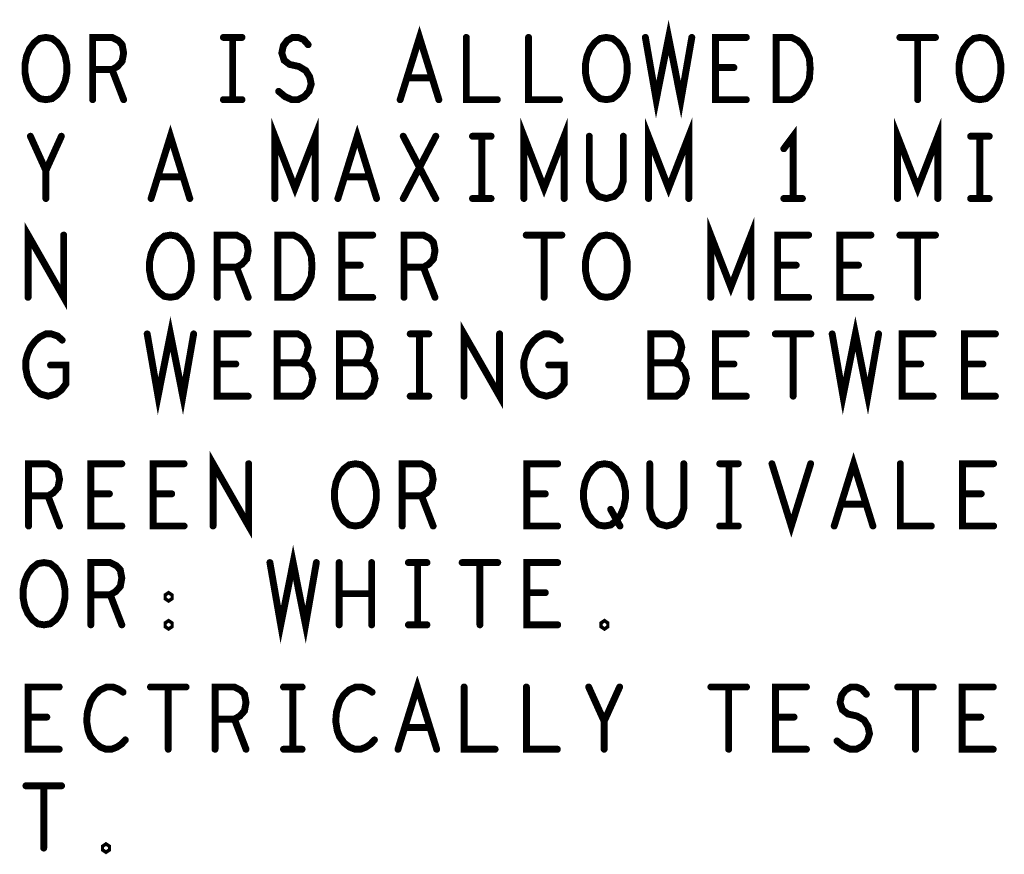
# Model space of a CAD drawing. Extents: x -1 to 10.1, y -2.5 to 8.
# Tile 23 of 38: x 7.3 to 8.3, y -0.6 to 0.3. Entities that reach past the tile are written whole.
import ezdxf

# ---------------------------------------------------------------- set-up
doc = ezdxf.new("R2010")
doc.units = 0
doc.layers.get('0').update_dxf_attribs({"color": 3, "linetype": 'CONTINUOUS'})

# ---------------------------------------------------------------- blocks, each defined once
blk = doc.blocks.new('PAD_R1')
at = {"const_width": 0.5}
blk.add_lwpolyline([(0.25, 0, 1), (-0.25, 0, 1)], format="xyb", close=True, dxfattribs=at)

msp = doc.modelspace()

# ---------------------------------------------------------------- linework, layer by layer
at = {"const_width": 0.007}
for points in [[(7.97686, 0.26239), (7.98783, 0.19939), (8.00036, 0.26239), (8.01289, 0.19939), (8.02386, 0.26239)], [(7.72878, 0.19939), (7.74836, 0.26239), (7.76794, 0.19939)], [(7.41769, 0.19939), (7.41769, 0.26239), (7.43728, 0.26239), (7.44354, 0.25924), (7.44746, 0.25504), (7.44903, 0.24664), (7.44746, 0.23824), (7.44276, 0.23299), (7.43728, 0.22984), (7.41769, 0.22984)], [(7.54996, 0.26239), (7.56876, 0.26239)], [(7.55936, 0.26239), (7.55936, 0.19939)], [(7.60591, 0.20779), (7.61218, 0.20254), (7.61923, 0.19939), (7.62549, 0.19939), (7.63176, 0.20254), (7.63646, 0.20779), (7.63881, 0.21514), (7.63724, 0.22249), (7.63333, 0.22879), (7.62628, 0.23299), (7.61688, 0.23509), (7.61139, 0.23929), (7.60904, 0.24664), (7.61061, 0.25399), (7.61453, 0.25924), (7.62001, 0.26239), (7.62549, 0.26239), (7.63098, 0.26029), (7.63568, 0.25504)], [(7.79569, 0.26239), (7.79569, 0.19939), (7.82703, 0.19939)], [(7.85869, 0.26239), (7.85869, 0.19939), (7.89003, 0.19939)], [(8.07903, 0.19939), (8.04769, 0.19939), (8.04769, 0.26239), (8.07903, 0.26239)], [(8.23434, 0.26239), (8.27038, 0.26239)], [(8.25236, 0.26239), (8.25236, 0.19939)], [(7.43728, 0.22984), (7.44903, 0.19939)], [(8.06649, 0.23194), (8.04769, 0.23194)], [(7.76089, 0.22144), (7.73583, 0.22144)], [(7.54996, 0.19939), (7.56876, 0.19939)], [(7.60199, 0.09939), (7.60199, 0.16239), (7.62236, 0.10989), (7.64273, 0.16239), (7.64273, 0.09939)], [(7.85399, 0.09939), (7.85399, 0.16239), (7.87436, 0.10989), (7.89473, 0.16239), (7.89473, 0.09939)], [(7.97999, 0.09939), (7.97999, 0.16239), (8.00036, 0.10989), (8.02073, 0.16239), (8.02073, 0.09939)], [(8.23199, 0.09939), (8.23199, 0.16239), (8.25236, 0.10989), (8.27273, 0.16239), (8.27273, 0.09939)], [(7.47678, 0.09939), (7.49636, 0.16239), (7.51594, 0.09939)], [(7.66578, 0.09939), (7.68536, 0.16239), (7.70494, 0.09939)], [(8.12636, 0.09939), (8.12636, 0.16239), (8.11696, 0.14979)], [(7.37036, 0.09939), (7.37036, 0.12774), (7.35469, 0.16239)], [(7.38603, 0.16239), (7.37036, 0.12774)], [(7.73191, 0.09939), (7.76481, 0.16239)], [(7.73191, 0.16239), (7.76481, 0.09939)], [(7.80196, 0.16239), (7.82076, 0.16239)], [(7.81136, 0.16239), (7.81136, 0.09939)], [(7.92013, 0.16239), (7.92013, 0.11724), (7.92326, 0.10779), (7.92953, 0.10149), (7.93736, 0.09939), (7.94519, 0.10149), (7.95146, 0.10779), (7.95459, 0.11724), (7.95459, 0.16239)], [(8.30596, 0.16239), (8.32476, 0.16239)], [(8.31536, 0.16239), (8.31536, 0.09939)], [(7.50889, 0.12144), (7.48383, 0.12144)], [(7.69789, 0.12144), (7.67283, 0.12144)], [(7.80196, 0.09939), (7.82076, 0.09939)], [(8.11696, 0.09939), (8.13576, 0.09939)], [(8.30596, 0.09939), (8.32476, 0.09939)], [(8.04299, -0.00061), (8.04299, 0.06239), (8.06336, 0.00989), (8.08373, 0.06239), (8.08373, -0.00061)], [(7.35234, -0.00061), (7.35234, 0.06239), (7.38838, -0.00061), (7.38838, 0.06239)], [(7.54369, -0.00061), (7.54369, 0.06239), (7.56328, 0.06239), (7.56954, 0.05924), (7.57346, 0.05504), (7.57503, 0.04664), (7.57346, 0.03824), (7.56876, 0.03299), (7.56328, 0.02984), (7.54369, 0.02984)], [(7.70103, -0.00061), (7.66969, -0.00061), (7.66969, 0.06239), (7.70103, 0.06239)], [(7.73269, -0.00061), (7.73269, 0.06239), (7.75228, 0.06239), (7.75854, 0.05924), (7.76246, 0.05504), (7.76403, 0.04664), (7.76246, 0.03824), (7.75776, 0.03299), (7.75228, 0.02984), (7.73269, 0.02984)], [(7.85634, 0.06239), (7.89238, 0.06239)], [(7.87436, 0.06239), (7.87436, -0.00061)], [(8.14203, -0.00061), (8.11069, -0.00061), (8.11069, 0.06239), (8.14203, 0.06239)], [(8.20503, -0.00061), (8.17369, -0.00061), (8.17369, 0.06239), (8.20503, 0.06239)], [(8.23434, 0.06239), (8.27038, 0.06239)], [(8.25236, 0.06239), (8.25236, -0.00061)], [(7.56328, 0.02984), (7.57503, -0.00061)], [(7.68849, 0.03194), (7.66969, 0.03194)], [(7.75228, 0.02984), (7.76403, -0.00061)], [(8.12949, 0.03194), (8.11069, 0.03194)], [(8.19249, 0.03194), (8.17369, 0.03194)], [(7.47286, -0.03761), (7.48383, -0.10061), (7.49636, -0.03761), (7.50889, -0.10061), (7.51986, -0.03761)], [(8.16586, -0.03761), (8.17683, -0.10061), (8.18936, -0.03761), (8.20189, -0.10061), (8.21286, -0.03761)], [(7.79334, -0.10061), (7.79334, -0.03761), (7.82938, -0.10061), (7.82938, -0.03761)], [(7.37506, -0.06911), (7.39073, -0.06911), (7.39073, -0.08801), (7.38603, -0.09431), (7.38054, -0.09851), (7.37271, -0.10061), (7.36488, -0.09851), (7.35939, -0.09431), (7.35469, -0.08801), (7.35156, -0.08066), (7.34999, -0.07226), (7.34999, -0.06491), (7.35156, -0.05861), (7.35469, -0.05126), (7.35939, -0.04496), (7.36409, -0.04076), (7.37036, -0.03761), (7.37584, -0.03761), (7.38211, -0.03971), (7.38681, -0.04391)], [(7.57503, -0.10061), (7.54369, -0.10061), (7.54369, -0.03761), (7.57503, -0.03761)], [(7.62863, -0.06701), (7.63176, -0.06386), (7.63411, -0.05861), (7.63568, -0.05126), (7.63411, -0.04496), (7.63098, -0.04076), (7.62549, -0.03761), (7.60434, -0.03761), (7.60434, -0.10061), (7.63019, -0.10061), (7.63568, -0.09641), (7.63881, -0.09011), (7.64038, -0.08276), (7.63881, -0.07541), (7.63411, -0.06911), (7.62863, -0.06701), (7.60434, -0.06701)], [(7.69163, -0.06701), (7.69476, -0.06386), (7.69711, -0.05861), (7.69868, -0.05126), (7.69711, -0.04496), (7.69398, -0.04076), (7.68849, -0.03761), (7.66734, -0.03761), (7.66734, -0.10061), (7.69319, -0.10061), (7.69868, -0.09641), (7.70181, -0.09011), (7.70338, -0.08276), (7.70181, -0.07541), (7.69711, -0.06911), (7.69163, -0.06701), (7.66734, -0.06701)], [(7.73896, -0.03761), (7.75776, -0.03761)], [(7.74836, -0.03761), (7.74836, -0.10061)], [(7.87906, -0.06911), (7.89473, -0.06911), (7.89473, -0.08801), (7.89003, -0.09431), (7.88454, -0.09851), (7.87671, -0.10061), (7.86888, -0.09851), (7.86339, -0.09431), (7.85869, -0.08801), (7.85556, -0.08066), (7.85399, -0.07226), (7.85399, -0.06491), (7.85556, -0.05861), (7.85869, -0.05126), (7.86339, -0.04496), (7.86809, -0.04076), (7.87436, -0.03761), (7.87984, -0.03761), (7.88611, -0.03971), (7.89081, -0.04391)], [(8.00663, -0.06701), (8.00976, -0.06386), (8.01211, -0.05861), (8.01368, -0.05126), (8.01211, -0.04496), (8.00898, -0.04076), (8.00349, -0.03761), (7.98234, -0.03761), (7.98234, -0.10061), (8.00819, -0.10061), (8.01368, -0.09641), (8.01681, -0.09011), (8.01838, -0.08276), (8.01681, -0.07541), (8.01211, -0.06911), (8.00663, -0.06701), (7.98234, -0.06701)], [(8.07903, -0.10061), (8.04769, -0.10061), (8.04769, -0.03761), (8.07903, -0.03761)], [(8.10834, -0.03761), (8.14438, -0.03761)], [(8.12636, -0.03761), (8.12636, -0.10061)], [(8.26803, -0.10061), (8.23669, -0.10061), (8.23669, -0.03761), (8.26803, -0.03761)], [(8.33103, -0.10061), (8.29969, -0.10061), (8.29969, -0.03761), (8.33103, -0.03761)], [(7.56249, -0.06806), (7.54369, -0.06806)], [(8.06649, -0.06806), (8.04769, -0.06806)], [(8.25549, -0.06806), (8.23669, -0.06806)], [(8.31849, -0.06806), (8.29969, -0.06806)], [(7.73896, -0.10061), (7.75776, -0.10061)], [(7.53948, -0.232), (7.53948, -0.169), (7.57552, -0.232), (7.57552, -0.169)], [(8.16792, -0.232), (8.1875, -0.169), (8.20708, -0.232)], [(7.35283, -0.232), (7.35283, -0.169), (7.37242, -0.169), (7.37868, -0.17215), (7.3826, -0.17635), (7.38417, -0.18475), (7.3826, -0.19315), (7.3779, -0.1984), (7.37242, -0.20155), (7.35283, -0.20155)], [(7.44717, -0.232), (7.41583, -0.232), (7.41583, -0.169), (7.44717, -0.169)], [(7.51017, -0.232), (7.47883, -0.232), (7.47883, -0.169), (7.51017, -0.169)], [(7.73083, -0.232), (7.73083, -0.169), (7.75042, -0.169), (7.75668, -0.17215), (7.7606, -0.17635), (7.76217, -0.18475), (7.7606, -0.19315), (7.7559, -0.1984), (7.75042, -0.20155), (7.73083, -0.20155)], [(7.88817, -0.232), (7.85683, -0.232), (7.85683, -0.169), (7.88817, -0.169)], [(7.98127, -0.169), (7.98127, -0.21415), (7.9844, -0.2236), (7.99067, -0.2299), (7.9985, -0.232), (8.00633, -0.2299), (8.0126, -0.2236), (8.01573, -0.21415), (8.01573, -0.169)], [(8.0521, -0.169), (8.0709, -0.169)], [(8.0615, -0.169), (8.0615, -0.232)], [(8.10492, -0.169), (8.1245, -0.232), (8.14408, -0.169)], [(8.23483, -0.169), (8.23483, -0.232), (8.26617, -0.232)], [(8.32917, -0.232), (8.29783, -0.232), (8.29783, -0.169), (8.32917, -0.169)], [(7.37242, -0.20155), (7.38417, -0.232)], [(7.43463, -0.19945), (7.41583, -0.19945)], [(7.49763, -0.19945), (7.47883, -0.19945)], [(7.75042, -0.20155), (7.76217, -0.232)], [(7.87563, -0.19945), (7.85683, -0.19945)], [(8.31663, -0.19945), (8.29783, -0.19945)], [(8.20003, -0.20995), (8.17497, -0.20995)], [(7.94177, -0.2152), (7.95117, -0.232)], [(8.0521, -0.232), (8.0709, -0.232)], [(7.597, -0.269), (7.60797, -0.332), (7.6205, -0.269), (7.63303, -0.332), (7.644, -0.269)], [(7.41583, -0.332), (7.41583, -0.269), (7.43542, -0.269), (7.44168, -0.27215), (7.4456, -0.27635), (7.44717, -0.28475), (7.4456, -0.29315), (7.4409, -0.2984), (7.43542, -0.30155), (7.41583, -0.30155)], [(7.66705, -0.332), (7.66705, -0.269)], [(7.69995, -0.269), (7.69995, -0.332)], [(7.7371, -0.269), (7.7559, -0.269)], [(7.7465, -0.269), (7.7465, -0.332)], [(7.79148, -0.269), (7.82752, -0.269)], [(7.8095, -0.269), (7.8095, -0.332)], [(7.88817, -0.332), (7.85683, -0.332), (7.85683, -0.269), (7.88817, -0.269)], [(7.43542, -0.30155), (7.44717, -0.332)], [(7.69995, -0.3005), (7.66705, -0.3005)], [(7.87563, -0.29945), (7.85683, -0.29945)], [(7.7371, -0.332), (7.7559, -0.332)], [(7.72658, -0.45789), (7.74616, -0.39489), (7.76574, -0.45789)], [(7.38383, -0.45789), (7.35249, -0.45789), (7.35249, -0.39489), (7.38383, -0.39489)], [(7.44839, -0.40014), (7.44369, -0.39699), (7.43821, -0.39489), (7.43194, -0.39489), (7.42489, -0.39804), (7.41941, -0.40329), (7.41549, -0.40959), (7.41236, -0.42009), (7.41158, -0.42954), (7.41314, -0.43899), (7.41549, -0.44529), (7.42019, -0.45159), (7.42568, -0.45579), (7.43116, -0.45789), (7.43664, -0.45789), (7.44213, -0.45579), (7.44683, -0.45264), (7.45074, -0.44844)], [(7.47614, -0.39489), (7.51218, -0.39489)], [(7.49416, -0.39489), (7.49416, -0.45789)], [(7.54149, -0.45789), (7.54149, -0.39489), (7.56108, -0.39489), (7.56734, -0.39804), (7.57126, -0.40224), (7.57283, -0.41064), (7.57126, -0.41904), (7.56656, -0.42429), (7.56108, -0.42744), (7.54149, -0.42744)], [(7.61076, -0.39489), (7.62956, -0.39489)], [(7.62016, -0.39489), (7.62016, -0.45789)], [(7.70039, -0.40014), (7.69569, -0.39699), (7.69021, -0.39489), (7.68394, -0.39489), (7.67689, -0.39804), (7.67141, -0.40329), (7.66749, -0.40959), (7.66436, -0.42009), (7.66358, -0.42954), (7.66514, -0.43899), (7.66749, -0.44529), (7.67219, -0.45159), (7.67768, -0.45579), (7.68316, -0.45789), (7.68864, -0.45789), (7.69413, -0.45579), (7.69883, -0.45264), (7.70274, -0.44844)], [(7.79349, -0.39489), (7.79349, -0.45789), (7.82483, -0.45789)], [(7.85649, -0.39489), (7.85649, -0.45789), (7.88783, -0.45789)], [(7.93516, -0.45789), (7.93516, -0.42954), (7.91949, -0.39489)], [(7.95083, -0.39489), (7.93516, -0.42954)], [(8.04314, -0.39489), (8.07918, -0.39489)], [(8.06116, -0.39489), (8.06116, -0.45789)], [(8.13983, -0.45789), (8.10849, -0.45789), (8.10849, -0.39489), (8.13983, -0.39489)], [(8.17071, -0.44949), (8.17698, -0.45474), (8.18403, -0.45789), (8.19029, -0.45789), (8.19656, -0.45474), (8.20126, -0.44949), (8.20361, -0.44214), (8.20204, -0.43479), (8.19813, -0.42849), (8.19108, -0.42429), (8.18168, -0.42219), (8.17619, -0.41799), (8.17384, -0.41064), (8.17541, -0.40329), (8.17933, -0.39804), (8.18481, -0.39489), (8.19029, -0.39489), (8.19578, -0.39699), (8.20048, -0.40224)], [(8.23214, -0.39489), (8.26818, -0.39489)], [(8.25016, -0.39489), (8.25016, -0.45789)], [(8.32883, -0.45789), (8.29749, -0.45789), (8.29749, -0.39489), (8.32883, -0.39489)], [(7.37129, -0.42534), (7.35249, -0.42534)], [(7.56108, -0.42744), (7.57283, -0.45789)], [(8.12729, -0.42534), (8.10849, -0.42534)], [(8.31629, -0.42534), (8.29749, -0.42534)], [(7.75869, -0.43584), (7.73363, -0.43584)], [(7.61076, -0.45789), (7.62956, -0.45789)], [(7.35014, -0.49489), (7.38618, -0.49489)], [(7.36816, -0.49489), (7.36816, -0.55789)]]:
    msp.add_lwpolyline(points, dxfattribs=at)
for points in [[(7.37036, 0.19939), (7.36409, 0.20044), (7.35861, 0.20464), (7.35391, 0.21094), (7.35078, 0.21829), (7.34921, 0.22669), (7.34921, 0.23509), (7.35078, 0.24349), (7.35391, 0.25084), (7.35861, 0.25714), (7.36409, 0.26134), (7.37036, 0.26239), (7.37663, 0.26134), (7.38211, 0.25714), (7.38681, 0.25084), (7.38994, 0.24349), (7.39151, 0.23509), (7.39151, 0.22669), (7.38994, 0.21829), (7.38681, 0.21094), (7.38211, 0.20464), (7.37663, 0.20044)], [(7.93736, 0.19939), (7.93109, 0.20044), (7.92561, 0.20464), (7.92091, 0.21094), (7.91778, 0.21829), (7.91621, 0.22669), (7.91621, 0.23509), (7.91778, 0.24349), (7.92091, 0.25084), (7.92561, 0.25714), (7.93109, 0.26134), (7.93736, 0.26239), (7.94363, 0.26134), (7.94911, 0.25714), (7.95381, 0.25084), (7.95694, 0.24349), (7.95851, 0.23509), (7.95851, 0.22669), (7.95694, 0.21829), (7.95381, 0.21094), (7.94911, 0.20464), (7.94363, 0.20044)], [(8.10913, 0.19939), (8.10913, 0.26239), (8.12479, 0.26239), (8.13106, 0.25924), (8.13576, 0.25504), (8.13968, 0.24874), (8.14281, 0.24139), (8.14359, 0.23089), (8.14281, 0.22039), (8.13968, 0.21304), (8.13576, 0.20674), (8.13106, 0.20254), (8.12479, 0.19939)], [(8.31536, 0.19939), (8.30909, 0.20044), (8.30361, 0.20464), (8.29891, 0.21094), (8.29578, 0.21829), (8.29421, 0.22669), (8.29421, 0.23509), (8.29578, 0.24349), (8.29891, 0.25084), (8.30361, 0.25714), (8.30909, 0.26134), (8.31536, 0.26239), (8.32163, 0.26134), (8.32711, 0.25714), (8.33181, 0.25084), (8.33494, 0.24349), (8.33651, 0.23509), (8.33651, 0.22669), (8.33494, 0.21829), (8.33181, 0.21094), (8.32711, 0.20464), (8.32163, 0.20044)], [(7.49636, -0.00061), (7.49009, 0.00044), (7.48461, 0.00464), (7.47991, 0.01094), (7.47678, 0.01829), (7.47521, 0.02669), (7.47521, 0.03509), (7.47678, 0.04349), (7.47991, 0.05084), (7.48461, 0.05714), (7.49009, 0.06134), (7.49636, 0.06239), (7.50263, 0.06134), (7.50811, 0.05714), (7.51281, 0.05084), (7.51594, 0.04349), (7.51751, 0.03509), (7.51751, 0.02669), (7.51594, 0.01829), (7.51281, 0.01094), (7.50811, 0.00464), (7.50263, 0.00044)], [(7.60513, -0.00061), (7.60513, 0.06239), (7.62079, 0.06239), (7.62706, 0.05924), (7.63176, 0.05504), (7.63568, 0.04874), (7.63881, 0.04139), (7.63959, 0.03089), (7.63881, 0.02039), (7.63568, 0.01304), (7.63176, 0.00674), (7.62706, 0.00254), (7.62079, -0.00061)], [(7.93736, -0.00061), (7.93109, 0.00044), (7.92561, 0.00464), (7.92091, 0.01094), (7.91778, 0.01829), (7.91621, 0.02669), (7.91621, 0.03509), (7.91778, 0.04349), (7.92091, 0.05084), (7.92561, 0.05714), (7.93109, 0.06134), (7.93736, 0.06239), (7.94363, 0.06134), (7.94911, 0.05714), (7.95381, 0.05084), (7.95694, 0.04349), (7.95851, 0.03509), (7.95851, 0.02669), (7.95694, 0.01829), (7.95381, 0.01094), (7.94911, 0.00464), (7.94363, 0.00044)], [(7.6835, -0.232), (7.67723, -0.23095), (7.67175, -0.22675), (7.66705, -0.22045), (7.66392, -0.2131), (7.66235, -0.2047), (7.66235, -0.1963), (7.66392, -0.1879), (7.66705, -0.18055), (7.67175, -0.17425), (7.67723, -0.17005), (7.6835, -0.169), (7.68977, -0.17005), (7.69525, -0.17425), (7.69995, -0.18055), (7.70308, -0.1879), (7.70465, -0.1963), (7.70465, -0.2047), (7.70308, -0.2131), (7.69995, -0.22045), (7.69525, -0.22675), (7.68977, -0.23095)], [(7.9355, -0.232), (7.92923, -0.23095), (7.92375, -0.22675), (7.91905, -0.22045), (7.91592, -0.2131), (7.91435, -0.2047), (7.91435, -0.1963), (7.91592, -0.1879), (7.91905, -0.18055), (7.92375, -0.17425), (7.92923, -0.17005), (7.9355, -0.169), (7.94177, -0.17005), (7.94725, -0.17425), (7.95195, -0.18055), (7.95508, -0.1879), (7.95665, -0.1963), (7.95665, -0.2047), (7.95508, -0.2131), (7.95195, -0.22045), (7.94725, -0.22675), (7.94177, -0.23095)], [(7.3685, -0.332), (7.36223, -0.33095), (7.35675, -0.32675), (7.35205, -0.32045), (7.34892, -0.3131), (7.34735, -0.3047), (7.34735, -0.2963), (7.34892, -0.2879), (7.35205, -0.28055), (7.35675, -0.27425), (7.36223, -0.27005), (7.3685, -0.269), (7.37477, -0.27005), (7.38025, -0.27425), (7.38495, -0.28055), (7.38808, -0.2879), (7.38965, -0.2963), (7.38965, -0.3047), (7.38808, -0.3131), (7.38495, -0.32045), (7.38025, -0.32675), (7.37477, -0.33095)], [(7.4945, -0.30575), (7.49293, -0.3047), (7.49293, -0.3026), (7.4945, -0.30155), (7.49607, -0.3026), (7.49607, -0.3047)], [(7.4945, -0.3341), (7.49293, -0.33305), (7.49293, -0.33095), (7.4945, -0.3299), (7.49607, -0.33095), (7.49607, -0.33305)], [(7.9355, -0.3341), (7.93393, -0.33305), (7.93393, -0.33095), (7.9355, -0.3299), (7.93707, -0.33095), (7.93707, -0.33305)], [(7.43116, -0.55999), (7.42959, -0.55894), (7.42959, -0.55684), (7.43116, -0.55579), (7.43273, -0.55684), (7.43273, -0.55894)]]:
    msp.add_lwpolyline(points, close=True, dxfattribs=at)

# ---------------------------------------------------------------- block references
at = {"xscale": 0.007, "yscale": 0.007}
for p in [(7.54996, 0.26239), (7.55936, 0.26239), (7.56876, 0.26239), (7.79569, 0.26239), (7.85869, 0.26239), (7.97686, 0.26239), (8.02386, 0.26239), (8.07903, 0.26239), (8.23434, 0.26239), (8.25236, 0.26239), (8.27038, 0.26239), (7.63568, 0.25504), (7.41769, 0.22984), (7.43728, 0.22984), (8.04769, 0.23194), (8.06649, 0.23194), (7.73583, 0.22144), (7.76089, 0.22144), (7.60591, 0.20779), (7.41769, 0.19939), (7.44903, 0.19939), (7.54996, 0.19939), (7.55936, 0.19939), (7.56876, 0.19939), (7.72878, 0.19939), (7.76794, 0.19939), (7.82703, 0.19939), (7.89003, 0.19939), (8.07903, 0.19939), (8.25236, 0.19939), (7.35469, 0.16239), (7.38603, 0.16239), (7.73191, 0.16239), (7.76481, 0.16239), (7.80196, 0.16239), (7.81136, 0.16239), (7.82076, 0.16239), (7.92013, 0.16239), (7.95459, 0.16239), (8.30596, 0.16239), (8.31536, 0.16239), (8.32476, 0.16239), (8.11696, 0.14979), (7.37036, 0.12774), (7.48383, 0.12144), (7.50889, 0.12144), (7.67283, 0.12144), (7.69789, 0.12144), (7.37036, 0.09939), (7.47678, 0.09939), (7.51594, 0.09939), (7.60199, 0.09939), (7.64273, 0.09939), (7.66578, 0.09939), (7.70494, 0.09939), (7.73191, 0.09939), (7.76481, 0.09939), (7.80196, 0.09939), (7.81136, 0.09939), (7.82076, 0.09939), (7.85399, 0.09939), (7.89473, 0.09939), (7.97999, 0.09939), (8.02073, 0.09939), (8.11696, 0.09939), (8.12636, 0.09939), (8.13576, 0.09939), (8.23199, 0.09939), (8.27273, 0.09939), (8.30596, 0.09939), (8.31536, 0.09939), (8.32476, 0.09939), (7.38838, 0.06239), (7.70103, 0.06239), (7.85634, 0.06239), (7.87436, 0.06239), (7.89238, 0.06239), (8.14203, 0.06239), (8.20503, 0.06239), (8.23434, 0.06239), (8.25236, 0.06239), (8.27038, 0.06239), (7.54369, 0.02984), (7.56328, 0.02984), (7.66969, 0.03194), (7.68849, 0.03194), (7.73269, 0.02984), (7.75228, 0.02984), (8.11069, 0.03194), (8.12949, 0.03194), (8.17369, 0.03194), (8.19249, 0.03194), (7.35234, -0.00061), (7.54369, -0.00061), (7.57503, -0.00061), (7.70103, -0.00061), (7.73269, -0.00061), (7.76403, -0.00061), (7.87436, -0.00061), (8.04299, -0.00061), (8.08373, -0.00061), (8.14203, -0.00061), (8.20503, -0.00061), (8.25236, -0.00061), (7.47286, -0.03761), (7.51986, -0.03761), (7.57503, -0.03761), (7.73896, -0.03761), (7.74836, -0.03761), (7.75776, -0.03761), (7.82938, -0.03761), (8.07903, -0.03761), (8.10834, -0.03761), (8.12636, -0.03761), (8.14438, -0.03761), (8.16586, -0.03761), (8.21286, -0.03761), (8.26803, -0.03761), (8.33103, -0.03761), (7.38681, -0.04391), (7.89081, -0.04391), (7.37506, -0.06911), (7.54369, -0.06806), (7.56249, -0.06806), (7.60434, -0.06701), (7.62863, -0.06701), (7.66734, -0.06701), (7.69163, -0.06701), (7.87906, -0.06911), (7.98234, -0.06701), (8.00663, -0.06701), (8.04769, -0.06806), (8.06649, -0.06806), (8.23669, -0.06806), (8.25549, -0.06806), (8.29969, -0.06806), (8.31849, -0.06806), (7.57503, -0.10061), (7.73896, -0.10061), (7.74836, -0.10061), (7.75776, -0.10061), (7.79334, -0.10061), (8.07903, -0.10061), (8.12636, -0.10061), (8.26803, -0.10061), (8.33103, -0.10061), (7.44717, -0.169), (7.51017, -0.169), (7.57552, -0.169), (7.88817, -0.169), (7.98127, -0.169), (8.01573, -0.169), (8.0521, -0.169), (8.0615, -0.169), (8.0709, -0.169), (8.10492, -0.169), (8.14408, -0.169), (8.23483, -0.169), (8.32917, -0.169), (7.35283, -0.20155), (7.37242, -0.20155), (7.41583, -0.19945), (7.43463, -0.19945), (7.47883, -0.19945), (7.49763, -0.19945), (7.73083, -0.20155), (7.75042, -0.20155), (7.85683, -0.19945), (7.87563, -0.19945), (8.29783, -0.19945), (8.31663, -0.19945), (8.17497, -0.20995), (8.20003, -0.20995), (7.94177, -0.2152), (7.35283, -0.232), (7.38417, -0.232), (7.44717, -0.232), (7.51017, -0.232), (7.53948, -0.232), (7.73083, -0.232), (7.76217, -0.232), (7.88817, -0.232), (7.95117, -0.232), (8.0521, -0.232), (8.0615, -0.232), (8.0709, -0.232), (8.16792, -0.232), (8.20708, -0.232), (8.26617, -0.232), (8.32917, -0.232), (7.597, -0.269), (7.644, -0.269), (7.66705, -0.269), (7.69995, -0.269), (7.7371, -0.269), (7.7465, -0.269), (7.7559, -0.269), (7.79148, -0.269), (7.8095, -0.269), (7.82752, -0.269), (7.88817, -0.269), (7.41583, -0.30155), (7.43542, -0.30155), (7.66705, -0.3005), (7.69995, -0.3005), (7.85683, -0.29945), (7.87563, -0.29945), (7.41583, -0.332), (7.44717, -0.332), (7.66705, -0.332), (7.69995, -0.332), (7.7371, -0.332), (7.7465, -0.332), (7.7559, -0.332), (7.8095, -0.332), (7.88817, -0.332), (7.38383, -0.39489), (7.44839, -0.40014), (7.47614, -0.39489), (7.49416, -0.39489), (7.51218, -0.39489), (7.61076, -0.39489), (7.62016, -0.39489), (7.62956, -0.39489), (7.70039, -0.40014), (7.79349, -0.39489), (7.85649, -0.39489), (7.91949, -0.39489), (7.95083, -0.39489), (8.04314, -0.39489), (8.06116, -0.39489), (8.07918, -0.39489), (8.13983, -0.39489), (8.23214, -0.39489), (8.25016, -0.39489), (8.26818, -0.39489), (8.32883, -0.39489), (8.20048, -0.40224), (7.35249, -0.42534), (7.37129, -0.42534), (7.54149, -0.42744), (7.56108, -0.42744), (7.93516, -0.42954), (8.10849, -0.42534), (8.12729, -0.42534), (8.29749, -0.42534), (8.31629, -0.42534), (7.73363, -0.43584), (7.75869, -0.43584), (7.45074, -0.44844), (7.70274, -0.44844), (8.17071, -0.44949), (7.38383, -0.45789), (7.49416, -0.45789), (7.54149, -0.45789), (7.57283, -0.45789), (7.61076, -0.45789), (7.62016, -0.45789), (7.62956, -0.45789), (7.72658, -0.45789), (7.76574, -0.45789), (7.82483, -0.45789), (7.88783, -0.45789), (7.93516, -0.45789), (8.06116, -0.45789), (8.13983, -0.45789), (8.25016, -0.45789), (8.32883, -0.45789), (7.35014, -0.49489), (7.36816, -0.49489), (7.38618, -0.49489), (7.36816, -0.55789)]:
    msp.add_blockref('PAD_R1', p, dxfattribs=at)

doc.saveas('drawing.dxf')
